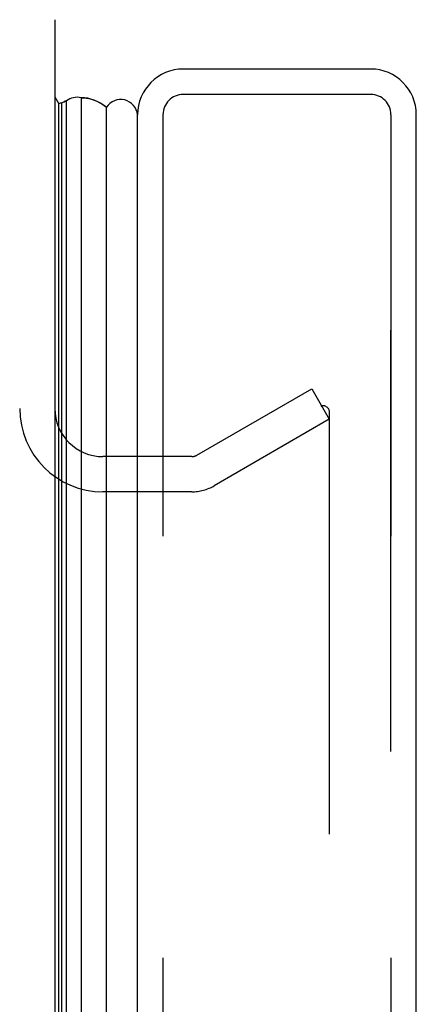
# Model space of a CAD drawing. Header units: inches. Extents: x 0 to 227, y 0 to 147.
# Tile 122 of 256: x 25.11 to 26.28, y 98.6 to 101.51. Entities that reach past the tile are written whole.
import ezdxf

# ---------------------------------------------------------------- set-up
doc = ezdxf.new("R2010")
doc.units = ezdxf.units.IN
doc.header["$LTSCALE"] = 12.466667
doc.header["$MEASUREMENT"] = 0
doc.linetypes.add('HIDDEN', pattern=[0.2, 0.1, -0.1])
doc.layers.get('0').update_dxf_attribs({"linetype": 'CONTINUOUS'})
for name, color, linetype in [('DEFAULT_2', 8, 'HIDDEN'), ('LEFTHAND_DOOR_ASSEMBLY', 7, 'CONTINUOUS'), ('RIGHTHAND_DOOR_ASSEMBLY', 7, 'CONTINUOUS')]:
    doc.layers.add(name, color=color, linetype=linetype)

msp = doc.modelspace()

# ---------------------------------------------------------------- linework, layer by layer
at = {"color": 3, "linetype": 'Continuous'}
msp.add_line((25.211, 101.5134), (25.211, 41.7214), dxfattribs=at)
at = {"layer": 'DEFAULT_2', "color": 8, "linetype": 'HIDDEN'}
for p, q in [((25.6311, 100.2254), (25.9715, 100.422)), ((25.9715, 100.422), (26.0235, 100.3319)), ((26.0235, 100.3518), (26.0235, 42.8829)), ((26.0235, 100.3319), (25.6831, 100.1353)), ((25.6161, 100.2214), (25.3535, 100.2214)), ((25.6161, 100.1174), (25.3535, 100.1174))]:
    msp.add_line(p, q, dxfattribs=at)
for points in [[(26.0062, 100.3718), (26.006, 100.3718), (26.004, 100.3717), (26.0021, 100.3713), (26.0002, 100.3706), (25.9984, 100.3697)], [(26.0099, 100.3714), (26.0079, 100.3717), (26.0062, 100.3718)], [(26.0099, 100.3714), (26.0118, 100.3708), (26.0136, 100.3699), (26.0153, 100.3689), (26.0169, 100.3676), (26.0184, 100.3661), (26.0197, 100.3644), (26.0208, 100.3626), (26.0218, 100.3606), (26.0225, 100.3585), (26.0231, 100.3563), (26.0234, 100.3541), (26.0235, 100.3518)]]:
    msp.add_lwpolyline(points, dxfattribs=at)
for centre, radius, start, end in [((25.3535, 100.3639), 0.2465, 180, 270), ((25.3535, 100.3639), 0.1425, 180, 270), ((25.6161, 100.2514), 0.03, 270, 300), ((25.6161, 100.2514), 0.134, 270, 300)]:
    msp.add_arc(centre, radius, start, end, dxfattribs=at)
at = {"layer": 'LEFTHAND_DOOR_ASSEMBLY', "color": 3, "linetype": 'Continuous'}
for p, q in [((26.146, 101.3674), (25.591, 101.3674)), ((25.456, 42.0024), (25.456, 101.2324)), ((26.281, 42.0024), (26.281, 101.2324))]:
    msp.add_line(p, q, dxfattribs=at)
at = {"layer": 'LEFTHAND_DOOR_ASSEMBLY', "color": 7, "linetype": 'Continuous'}
for p, q in [((25.2109, 101.2855), (25.2229, 101.2647)), ((25.2316, 101.2671), (25.2358, 101.2693)), ((25.2316, 41.9677), (25.2316, 101.2671)), ((25.2358, 101.2693), (25.2384, 101.2707)), ((25.2384, 101.2707), (25.2414, 101.2721)), ((25.2414, 101.2721), (25.2453, 101.2738)), ((25.2453, 41.961), (25.2453, 101.2738)), ((25.2887, 101.2828), (25.2887, 41.952)), ((25.2229, 41.9701), (25.2229, 101.2647)), ((25.3568, 101.2597), (25.3639, 101.2544)), ((25.3639, 41.9804), (25.3639, 101.2544))]:
    msp.add_line(p, q, dxfattribs=at)
at = {"layer": 'LEFTHAND_DOOR_ASSEMBLY', "color": 8, "linetype": 'HIDDEN'}
for p, q in [((26.146, 101.2924), (25.591, 101.2924)), ((25.531, 101.2324), (25.531, 42.0024)), ((26.206, 42.0024), (26.206, 101.2324))]:
    msp.add_line(p, q, dxfattribs=at)
at = {"layer": 'LEFTHAND_DOOR_ASSEMBLY', "color": 7, "linetype": 'Continuous'}
msp.add_lwpolyline([(25.2887, 101.2828), (25.2965, 101.2825), (25.3043, 101.2816), (25.312, 101.2801), (25.3197, 101.2781), (25.3273, 101.2755), (25.3349, 101.2724), (25.3423, 101.2687), (25.3497, 101.2645), (25.3568, 101.2597)], dxfattribs=at)
at = {"layer": 'LEFTHAND_DOOR_ASSEMBLY', "color": 3, "linetype": 'Continuous'}
for centre, start, end in [((25.591, 101.2324), 90, 180), ((26.146, 101.2324), 0, 90)]:
    msp.add_arc(centre, 0.135, start, end, dxfattribs=at)
at = {"layer": 'LEFTHAND_DOOR_ASSEMBLY', "color": 7, "linetype": 'Continuous'}
for centre, radius, start, end in [((25.235, 101.2372), 0.03, 96.412, 113.7978), ((25.2776, 101.227), 0.0569, 78.7115, 124.5669), ((25.406, 101.2274), 0.05, 5.2617, 147.3282)]:
    msp.add_arc(centre, radius, start, end, dxfattribs=at)
at = {"layer": 'LEFTHAND_DOOR_ASSEMBLY', "color": 8, "linetype": 'HIDDEN'}
for centre, start, end in [((25.591, 101.2324), 90, 180), ((26.146, 101.2324), 0, 90)]:
    msp.add_arc(centre, 0.06, start, end, dxfattribs=at)
at = {"layer": 'LEFTHAND_DOOR_ASSEMBLY', "color": 7, "linetype": 'Continuous'}
for start_param, end_param in [(0.260445, 0.346101), (-0.467087, -0.001474)]:
    msp.add_ellipse((25.2885, 101.0178), major_axis=(0, 0.265), ratio=0.632157, start_param=start_param, end_param=end_param, dxfattribs=at)
at = {"layer": 'RIGHTHAND_DOOR_ASSEMBLY', "color": 7, "linetype": 'Continuous'}
for p, q in [((25.2316, 101.2671), (25.2358, 101.2693)), ((25.2358, 101.2693), (25.2384, 101.2707)), ((25.2384, 101.2707), (25.2414, 101.2721)), ((25.2414, 101.2721), (25.2453, 101.2738)), ((25.3568, 101.2597), (25.3639, 101.2544))]:
    msp.add_line(p, q, dxfattribs=at)
at = {"layer": 'RIGHTHAND_DOOR_ASSEMBLY', "color": 8, "linetype": 'HIDDEN'}
for p, q in [((26.146, 101.2924), (25.591, 101.2924)), ((25.531, 101.2324), (25.531, 42.0024)), ((26.206, 101.2324), (26.206, 42.0024))]:
    msp.add_line(p, q, dxfattribs=at)
at = {"layer": 'RIGHTHAND_DOOR_ASSEMBLY', "color": 7, "linetype": 'Continuous'}
msp.add_lwpolyline([(25.2887, 101.2828), (25.2965, 101.2825), (25.3043, 101.2816), (25.312, 101.2801), (25.3197, 101.2781), (25.3273, 101.2755), (25.3349, 101.2724), (25.3423, 101.2687), (25.3497, 101.2645), (25.3568, 101.2597)], dxfattribs=at)
at = {"layer": 'RIGHTHAND_DOOR_ASSEMBLY', "color": 8, "linetype": 'HIDDEN'}
for centre, start, end in [((25.591, 101.2324), 90, 180), ((26.146, 101.2324), 0, 90)]:
    msp.add_arc(centre, 0.06, start, end, dxfattribs=at)

doc.saveas('drawing.dxf')
